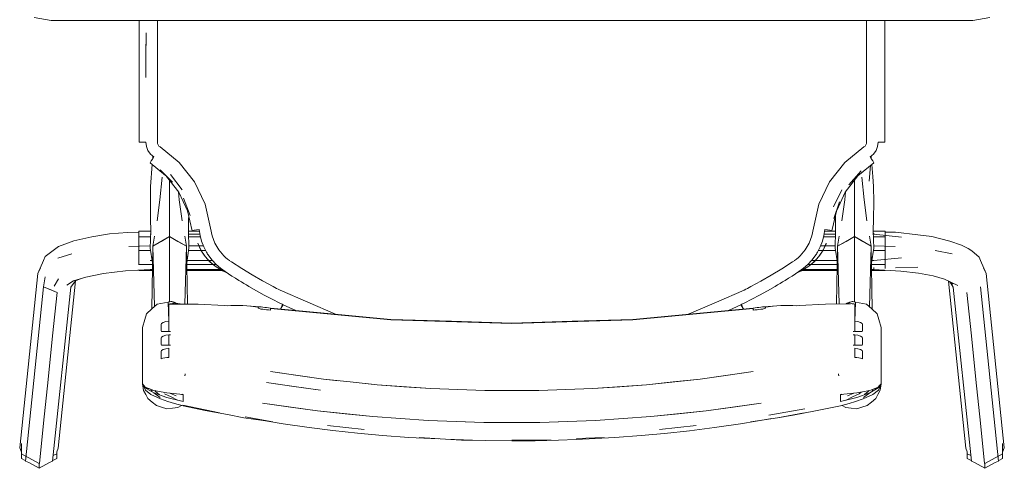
# Model space of a CAD drawing. Header units: millimetres. Extents: x -261 to 187, y -214 to 106.
# Tile 101 of 256: x -219.017 to -218.489, y -154.474 to -154.233. Entities that reach past the tile are written whole.
import ezdxf

# ---------------------------------------------------------------- set-up
doc = ezdxf.new("R2010")
doc.units = ezdxf.units.MM
doc.header["$LTSCALE"] = 0.005
doc.header["$MEASUREMENT"] = 0
doc.layers.add('IFC-Elemento de mobília-Contorno', color=9, linetype='Continuous', lineweight=5)

msp = doc.modelspace()

# ---------------------------------------------------------------- linework, layer by layer
at = {"layer": 'IFC-Elemento de mobília-Contorno', "lineweight": 5}
for p, q in [((-219.00942, -154.23207), (-219.00024, -154.2337)), ((-219.00024, -154.2337), (-218.50628, -154.2337)), ((-218.95306, -154.24124), (-218.95306, -154.2337)), ((-218.95306, -154.24407), (-218.95306, -154.2337)), ((-218.94325, -154.24486), (-218.94325, -154.2337)), ((-218.56328, -154.23949), (-218.56328, -154.2337)), ((-218.55346, -154.24407), (-218.55346, -154.2337)), ((-218.50628, -154.2337), (-218.49711, -154.23207)), ((-218.94944, -154.25432), (-218.94939, -154.24039)), ((-218.94943, -154.25234), (-218.94939, -154.24039)), ((-218.56328, -154.25297), (-218.56328, -154.23949)), ((-218.95306, -154.25404), (-218.95306, -154.24407)), ((-218.94325, -154.25154), (-218.94325, -154.24486)), ((-218.55346, -154.25404), (-218.55346, -154.24407)), ((-218.94325, -154.25497), (-218.94325, -154.25154)), ((-218.95306, -154.25404), (-218.95306, -154.26401)), ((-218.94947, -154.26429), (-218.94943, -154.25234)), ((-218.94947, -154.26429), (-218.94944, -154.25432)), ((-218.94325, -154.2567), (-218.94325, -154.25497)), ((-218.94325, -154.25922), (-218.94325, -154.2567)), ((-218.56328, -154.26646), (-218.56328, -154.25297)), ((-218.55346, -154.26401), (-218.55346, -154.25404)), ((-218.94325, -154.26428), (-218.94325, -154.25922)), ((-218.95306, -154.27273), (-218.95306, -154.26401)), ((-218.94325, -154.2734), (-218.94325, -154.26428)), ((-218.56328, -154.28119), (-218.56328, -154.26646)), ((-218.55346, -154.27273), (-218.55346, -154.26401)), ((-218.95306, -154.28146), (-218.95306, -154.27273)), ((-218.55346, -154.28146), (-218.55346, -154.27273)), ((-218.94325, -154.28191), (-218.94325, -154.2734)), ((-218.95306, -154.29019), (-218.95306, -154.28146)), ((-218.94325, -154.29044), (-218.94325, -154.28191)), ((-218.56328, -154.29897), (-218.56328, -154.28119)), ((-218.55346, -154.29019), (-218.55346, -154.28146)), ((-218.95306, -154.29893), (-218.95306, -154.29019)), ((-218.94325, -154.29897), (-218.94325, -154.29044)), ((-218.55346, -154.29019), (-218.55346, -154.29893)), ((-218.95306, -154.29893), (-218.95285, -154.29895)), ((-218.95285, -154.29895), (-218.95209, -154.29896)), ((-218.95209, -154.29896), (-218.9509, -154.29898)), ((-218.9509, -154.29898), (-218.94947, -154.29898)), ((-218.94947, -154.29898), (-218.94919, -154.30126)), ((-218.94325, -154.29897), (-218.94316, -154.29971)), ((-218.56337, -154.29971), (-218.56328, -154.29897)), ((-218.55734, -154.30126), (-218.55705, -154.29898)), ((-218.55705, -154.29898), (-218.55562, -154.29898)), ((-218.55562, -154.29898), (-218.55444, -154.29896)), ((-218.55444, -154.29896), (-218.55368, -154.29895)), ((-218.55368, -154.29895), (-218.55346, -154.29893)), ((-218.94919, -154.30126), (-218.94835, -154.30341)), ((-218.94835, -154.30341), (-218.94701, -154.30529)), ((-218.94316, -154.29971), (-218.94288, -154.30041)), ((-218.94288, -154.30041), (-218.94245, -154.30101)), ((-218.94245, -154.30101), (-218.94188, -154.3015)), ((-218.94188, -154.3015), (-218.93161, -154.30987)), ((-218.5749, -154.30985), (-218.56465, -154.3015)), ((-218.56465, -154.3015), (-218.56408, -154.30101)), ((-218.56408, -154.30101), (-218.56364, -154.30041)), ((-218.56364, -154.30041), (-218.56337, -154.29971)), ((-218.55952, -154.30529), (-218.55817, -154.30341)), ((-218.55817, -154.30341), (-218.55734, -154.30126)), ((-218.94716, -154.30992), (-218.94705, -154.30968)), ((-218.94716, -154.30992), (-218.93893, -154.31672)), ((-218.94705, -154.30968), (-218.94664, -154.309)), ((-218.94701, -154.30529), (-218.94523, -154.30677)), ((-218.94664, -154.309), (-218.94601, -154.30798)), ((-218.94601, -154.30798), (-218.94523, -154.30677)), ((-218.94576, -154.30759), (-218.94571, -154.30694)), ((-218.94571, -154.30751), (-218.94571, -154.30637)), ((-218.93161, -154.30987), (-218.92343, -154.32028)), ((-218.58308, -154.32025), (-218.5749, -154.30985)), ((-218.56787, -154.31695), (-218.55936, -154.30992)), ((-218.56129, -154.30677), (-218.55952, -154.30529)), ((-218.56129, -154.30677), (-218.56052, -154.30798)), ((-218.56081, -154.30694), (-218.56081, -154.30637)), ((-218.56081, -154.30752), (-218.56081, -154.30637)), ((-218.56081, -154.30694), (-218.56076, -154.30759)), ((-218.56081, -154.3073), (-218.56079, -154.30755)), ((-218.56081, -154.3073), (-218.56079, -154.30755)), ((-218.56052, -154.30798), (-218.55988, -154.309)), ((-218.55988, -154.309), (-218.55947, -154.30968)), ((-218.55947, -154.30968), (-218.55936, -154.30992)), ((-218.94698, -154.32268), (-218.94602, -154.31086)), ((-218.94183, -154.31379), (-218.93525, -154.32046)), ((-218.57281, -154.32182), (-218.56612, -154.31438)), ((-218.56189, -154.31978), (-218.56114, -154.31139)), ((-218.56047, -154.31084), (-218.55985, -154.31728)), ((-218.94194, -154.32979), (-218.94071, -154.31765)), ((-218.93841, -154.31726), (-218.93185, -154.32575)), ((-218.93675, -154.32205), (-218.93675, -154.31941)), ((-218.93624, -154.3163), (-218.93003, -154.32441)), ((-218.92343, -154.32028), (-218.91774, -154.33222)), ((-218.58878, -154.33219), (-218.58308, -154.32025)), ((-218.57464, -154.32569), (-218.56787, -154.31695)), ((-218.56978, -154.32205), (-218.56978, -154.31941)), ((-218.56581, -154.31765), (-218.56459, -154.32979)), ((-218.55985, -154.31728), (-218.55955, -154.32268)), ((-218.94704, -154.33144), (-218.94698, -154.32268)), ((-218.93675, -154.33465), (-218.93675, -154.32205)), ((-218.93198, -154.32557), (-218.93156, -154.32979)), ((-218.93185, -154.32575), (-218.92714, -154.33576)), ((-218.58101, -154.33359), (-218.5765, -154.32441)), ((-218.57927, -154.33551), (-218.57464, -154.32569)), ((-218.57497, -154.32979), (-218.57454, -154.32556)), ((-218.56978, -154.33465), (-218.56978, -154.32205)), ((-218.55955, -154.32268), (-218.55943, -154.33089)), ((-218.94344, -154.34117), (-218.94194, -154.32979)), ((-218.93156, -154.32979), (-218.93005, -154.34117)), ((-218.92929, -154.32898), (-218.92567, -154.33828)), ((-218.58075, -154.33992), (-218.57774, -154.33098)), ((-218.57647, -154.34117), (-218.57497, -154.32979)), ((-218.56459, -154.32979), (-218.56308, -154.34117)), ((-218.5596, -154.34016), (-218.55943, -154.33089)), ((-218.94704, -154.33144), (-218.94692, -154.34016)), ((-218.93675, -154.34423), (-218.93675, -154.33465)), ((-218.92714, -154.33576), (-218.92471, -154.34653)), ((-218.91774, -154.33222), (-218.91481, -154.34508)), ((-218.59171, -154.34508), (-218.58878, -154.33219)), ((-218.58181, -154.34653), (-218.57942, -154.33595)), ((-218.56978, -154.34423), (-218.56978, -154.33465)), ((-218.94692, -154.34016), (-218.94688, -154.34638)), ((-218.92662, -154.34638), (-218.92657, -154.34016)), ((-218.92657, -154.34016), (-218.92654, -154.33843)), ((-218.57998, -154.33842), (-218.57995, -154.34016)), ((-218.57995, -154.34016), (-218.57991, -154.34638)), ((-218.55965, -154.34638), (-218.5596, -154.34016)), ((-218.95325, -154.34968), (-218.95325, -154.34666)), ((-218.95325, -154.34666), (-218.94688, -154.34666)), ((-218.94709, -154.35581), (-218.94688, -154.34638)), ((-218.93675, -154.34957), (-218.93675, -154.34423)), ((-218.92662, -154.34638), (-218.9264, -154.35581)), ((-218.92661, -154.34666), (-218.92085, -154.34666)), ((-218.92471, -154.34653), (-218.92444, -154.34638)), ((-218.92444, -154.34638), (-218.92364, -154.34618)), ((-218.92364, -154.34618), (-218.92242, -154.34598)), ((-218.92242, -154.34598), (-218.92099, -154.34579)), ((-218.92099, -154.34579), (-218.92046, -154.34896)), ((-218.91481, -154.34508), (-218.914, -154.34917)), ((-218.59253, -154.34916), (-218.59171, -154.34508)), ((-218.58607, -154.34896), (-218.58553, -154.34579)), ((-218.58568, -154.34666), (-218.57991, -154.34666)), ((-218.58553, -154.34579), (-218.5841, -154.34598)), ((-218.5841, -154.34598), (-218.58289, -154.34618)), ((-218.58289, -154.34618), (-218.58208, -154.34638)), ((-218.58208, -154.34638), (-218.58181, -154.34653)), ((-218.58012, -154.35581), (-218.57991, -154.34638)), ((-218.56978, -154.34957), (-218.56978, -154.34423)), ((-218.55965, -154.34638), (-218.55943, -154.35581)), ((-218.55964, -154.34666), (-218.55328, -154.34666)), ((-218.55328, -154.34968), (-218.55328, -154.34666)), ((-218.55328, -154.34715), (-218.55328, -154.34666)), ((-218.55328, -154.34715), (-218.54774, -154.34715)), ((-218.54774, -154.34715), (-218.53569, -154.34852)), ((-218.99622, -154.35478), (-218.98807, -154.35184)), ((-218.98807, -154.35184), (-218.97837, -154.34961)), ((-218.97837, -154.34961), (-218.96896, -154.34803)), ((-218.96896, -154.34803), (-218.95932, -154.34731)), ((-218.95932, -154.34731), (-218.95325, -154.34723)), ((-218.95325, -154.34968), (-218.94695, -154.34968)), ((-218.95325, -154.35708), (-218.95325, -154.34968)), ((-218.9471, -154.34823), (-218.94692, -154.34823)), ((-218.94571, -154.35463), (-218.94485, -154.34932)), ((-218.94571, -154.35463), (-218.93675, -154.34957)), ((-218.94571, -154.35463), (-218.94123, -154.3521)), ((-218.94123, -154.3521), (-218.93675, -154.34957)), ((-218.93675, -154.36635), (-218.93675, -154.34957)), ((-218.93675, -154.34957), (-218.92778, -154.35463)), ((-218.93675, -154.34957), (-218.93227, -154.3521)), ((-218.93227, -154.3521), (-218.92778, -154.35463)), ((-218.92864, -154.34932), (-218.92778, -154.35463)), ((-218.92658, -154.34823), (-218.92058, -154.34823)), ((-218.92654, -154.34968), (-218.92026, -154.34968)), ((-218.92046, -154.34896), (-218.9196, -154.35208)), ((-218.9196, -154.35208), (-218.91843, -154.3551)), ((-218.914, -154.34917), (-218.91251, -154.35306)), ((-218.59401, -154.35305), (-218.59253, -154.34916)), ((-218.58809, -154.3551), (-218.58692, -154.35208)), ((-218.58692, -154.35208), (-218.58607, -154.34896)), ((-218.58626, -154.34968), (-218.57998, -154.34968)), ((-218.58594, -154.34823), (-218.57995, -154.34823)), ((-218.57874, -154.35463), (-218.57789, -154.34932)), ((-218.57874, -154.35463), (-218.56978, -154.34957)), ((-218.57874, -154.35463), (-218.57426, -154.3521)), ((-218.57426, -154.3521), (-218.56978, -154.34957)), ((-218.56978, -154.36635), (-218.56978, -154.34957)), ((-218.56978, -154.34957), (-218.56081, -154.35463)), ((-218.56978, -154.34957), (-218.5653, -154.3521)), ((-218.5653, -154.3521), (-218.56081, -154.35463)), ((-218.56167, -154.34932), (-218.56081, -154.35463)), ((-218.5596, -154.34823), (-218.55943, -154.34823)), ((-218.55957, -154.34968), (-218.55328, -154.34968)), ((-218.55943, -154.34823), (-218.55943, -154.34769)), ((-218.55943, -154.34823), (-218.55943, -154.34769)), ((-218.55943, -154.34823), (-218.54454, -154.34994)), ((-218.55328, -154.35708), (-218.55328, -154.34968)), ((-218.53569, -154.34852), (-218.5282, -154.34944)), ((-218.5282, -154.34944), (-218.51857, -154.35192)), ((-218.51857, -154.35192), (-218.51245, -154.35421)), ((-219.0034, -154.36015), (-218.99622, -154.35478)), ((-218.95867, -154.35483), (-218.9471, -154.35454)), ((-218.95325, -154.35708), (-218.9469, -154.35708)), ((-218.95325, -154.36452), (-218.95325, -154.35708)), ((-218.9471, -154.35454), (-218.94706, -154.35454)), ((-218.94709, -154.35581), (-218.94588, -154.36364)), ((-218.94636, -154.38842), (-218.94571, -154.35463)), ((-218.94571, -154.35463), (-218.94489, -154.3871)), ((-218.92857, -154.38571), (-218.92778, -154.35463)), ((-218.92778, -154.35463), (-218.92719, -154.38574)), ((-218.92761, -154.36364), (-218.9264, -154.35581)), ((-218.9266, -154.35708), (-218.91981, -154.35708)), ((-218.92643, -154.35454), (-218.92106, -154.35454)), ((-218.92166, -154.35305), (-218.92098, -154.35474)), ((-218.92166, -154.35308), (-218.92166, -154.35306)), ((-218.92166, -154.35308), (-218.92016, -154.35642)), ((-218.92166, -154.35308), (-218.92098, -154.35474)), ((-218.92166, -154.35311), (-218.92153, -154.35339)), ((-218.921, -154.35454), (-218.91864, -154.35454)), ((-218.92098, -154.35474), (-218.92, -154.35677)), ((-218.92098, -154.35474), (-218.92018, -154.35638)), ((-218.92018, -154.35638), (-218.91927, -154.35796)), ((-218.92, -154.35677), (-218.91927, -154.35796)), ((-218.91978, -154.35708), (-218.91741, -154.35708)), ((-218.91965, -154.35731), (-218.9181, -154.35968)), ((-218.91843, -154.3551), (-218.91696, -154.35796)), ((-218.91251, -154.35306), (-218.9104, -154.35665)), ((-218.9104, -154.35665), (-218.90773, -154.35984)), ((-218.5988, -154.35984), (-218.59612, -154.35664)), ((-218.59612, -154.35664), (-218.59401, -154.35305)), ((-218.58956, -154.35796), (-218.58809, -154.3551)), ((-218.58911, -154.35708), (-218.58674, -154.35708)), ((-218.58841, -154.35966), (-218.58689, -154.35733)), ((-218.58788, -154.35454), (-218.58552, -154.35454)), ((-218.58725, -154.35796), (-218.58634, -154.35638)), ((-218.58725, -154.35796), (-218.58652, -154.35677)), ((-218.58671, -154.35708), (-218.57992, -154.35708)), ((-218.58652, -154.35677), (-218.58555, -154.35474)), ((-218.58636, -154.3564), (-218.58498, -154.35335)), ((-218.58636, -154.35642), (-218.58555, -154.35474)), ((-218.58555, -154.35474), (-218.58486, -154.35305)), ((-218.58555, -154.35474), (-218.58486, -154.35308)), ((-218.58547, -154.35454), (-218.58009, -154.35454)), ((-218.585, -154.3534), (-218.58486, -154.35311)), ((-218.58486, -154.35308), (-218.58486, -154.35306)), ((-218.58012, -154.35581), (-218.57891, -154.36364)), ((-218.57934, -154.3857), (-218.57874, -154.35463)), ((-218.57874, -154.35463), (-218.57795, -154.38566)), ((-218.56164, -154.38728), (-218.56081, -154.35463)), ((-218.56081, -154.35463), (-218.56016, -154.3886)), ((-218.56064, -154.36364), (-218.55943, -154.35581)), ((-218.55963, -154.35708), (-218.55328, -154.35708)), ((-218.55946, -154.35454), (-218.54785, -154.35483)), ((-218.55946, -154.35454), (-218.55943, -154.35454)), ((-218.55328, -154.36452), (-218.55328, -154.35708)), ((-218.5264, -154.35703), (-218.51732, -154.35887)), ((-218.51245, -154.35421), (-218.50871, -154.35593)), ((-218.50871, -154.35593), (-218.50687, -154.35725)), ((-218.50687, -154.35725), (-218.50289, -154.36054)), ((-219.00742, -154.36941), (-219.00439, -154.36235)), ((-219.00439, -154.36235), (-219.0034, -154.36015)), ((-218.99672, -154.36112), (-218.9892, -154.35887)), ((-218.9471, -154.36239), (-218.94607, -154.36239)), ((-218.92742, -154.36239), (-218.91582, -154.36239)), ((-218.91927, -154.35796), (-218.91826, -154.35948)), ((-218.91826, -154.35948), (-218.91775, -154.36021)), ((-218.91826, -154.35948), (-218.91652, -154.36164)), ((-218.91775, -154.36021), (-218.91652, -154.36164)), ((-218.917, -154.36105), (-218.91591, -154.36227)), ((-218.91696, -154.35796), (-218.91667, -154.35843)), ((-218.91667, -154.35843), (-218.91637, -154.3589)), ((-218.91652, -154.36164), (-218.915, -154.36327)), ((-218.91652, -154.36164), (-218.91452, -154.36366)), ((-218.91637, -154.3589), (-218.91607, -154.35937)), ((-218.91607, -154.35937), (-218.91575, -154.35983)), ((-218.91579, -154.35978), (-218.91389, -154.36227)), ((-218.91578, -154.36239), (-218.91378, -154.36239)), ((-218.91389, -154.36227), (-218.91181, -154.36452)), ((-218.90773, -154.35984), (-218.90678, -154.36075)), ((-218.90678, -154.36075), (-218.90578, -154.36161)), ((-218.90578, -154.36161), (-218.90473, -154.36241)), ((-218.90477, -154.36239), (-218.90364, -154.36317)), ((-218.60288, -154.36317), (-218.60175, -154.36239)), ((-218.60179, -154.36242), (-218.60075, -154.36161)), ((-218.60075, -154.36161), (-218.59975, -154.36075)), ((-218.59975, -154.36075), (-218.5988, -154.35984)), ((-218.59472, -154.36452), (-218.59263, -154.36227)), ((-218.59274, -154.36239), (-218.59074, -154.36239)), ((-218.59263, -154.36227), (-218.59074, -154.35978)), ((-218.592, -154.36366), (-218.59, -154.36164)), ((-218.59152, -154.36327), (-218.59, -154.36164)), ((-218.59077, -154.35983), (-218.59046, -154.35937)), ((-218.5907, -154.36239), (-218.5791, -154.36239)), ((-218.59062, -154.36227), (-218.58953, -154.36106)), ((-218.59046, -154.35937), (-218.59015, -154.3589)), ((-218.59015, -154.3589), (-218.58985, -154.35843)), ((-218.59, -154.36164), (-218.58827, -154.35948)), ((-218.59, -154.36164), (-218.58877, -154.36021)), ((-218.58985, -154.35843), (-218.58956, -154.35796)), ((-218.58877, -154.36021), (-218.58827, -154.35948)), ((-218.58827, -154.35948), (-218.58725, -154.35796)), ((-218.56045, -154.36239), (-218.55943, -154.36239)), ((-218.55943, -154.36239), (-218.54454, -154.36097)), ((-218.50289, -154.36054), (-218.50213, -154.36235)), ((-218.50213, -154.36235), (-218.4991, -154.36941)), ((-219.00742, -154.36941), (-219.006, -154.36649)), ((-218.97222, -154.3693), (-218.96039, -154.36799)), ((-218.96039, -154.36799), (-218.9471, -154.36717)), ((-218.95325, -154.36452), (-218.9459, -154.36452)), ((-218.95325, -154.36464), (-218.95325, -154.36452)), ((-218.95325, -154.36766), (-218.95325, -154.36755)), ((-218.95325, -154.36766), (-218.94596, -154.36766)), ((-218.9471, -154.36717), (-218.94595, -154.36717)), ((-218.93675, -154.38315), (-218.93675, -154.36635)), ((-218.92759, -154.36452), (-218.91347, -154.36452)), ((-218.92754, -154.36717), (-218.90962, -154.36717)), ((-218.92753, -154.36766), (-218.90878, -154.36766)), ((-218.915, -154.36327), (-218.91188, -154.36582)), ((-218.91456, -154.36362), (-218.91241, -154.36538)), ((-218.91346, -154.36452), (-218.91181, -154.36452)), ((-218.91241, -154.36538), (-218.91008, -154.3669)), ((-218.91188, -154.36582), (-218.91008, -154.3669)), ((-218.91181, -154.36452), (-218.90951, -154.36655)), ((-218.9104, -154.3667), (-218.90991, -154.36698)), ((-218.91008, -154.3669), (-218.90841, -154.36787)), ((-218.91008, -154.3669), (-218.90703, -154.36835)), ((-218.90952, -154.36717), (-218.90866, -154.36717)), ((-218.90951, -154.36655), (-218.90703, -154.36835)), ((-218.90849, -154.36766), (-218.90799, -154.36766)), ((-218.90841, -154.36787), (-218.90672, -154.36855)), ((-218.90364, -154.36317), (-218.89812, -154.36668)), ((-218.89812, -154.36668), (-218.89256, -154.37005)), ((-218.61431, -154.37025), (-218.60865, -154.36684)), ((-218.60865, -154.36684), (-218.60288, -154.36317)), ((-218.5998, -154.36855), (-218.59811, -154.36787)), ((-218.59959, -154.36842), (-218.59647, -154.36692)), ((-218.59949, -154.36835), (-218.59701, -154.36655)), ((-218.59854, -154.36766), (-218.59801, -154.36766)), ((-218.59811, -154.36787), (-218.59647, -154.36692)), ((-218.59786, -154.36717), (-218.59699, -154.36717)), ((-218.59775, -154.36766), (-218.57899, -154.36766)), ((-218.59701, -154.36655), (-218.59472, -154.36452)), ((-218.5969, -154.36717), (-218.57898, -154.36717)), ((-218.59665, -154.36701), (-218.59615, -154.36671)), ((-218.59647, -154.36692), (-218.59406, -154.36534)), ((-218.59647, -154.36692), (-218.59464, -154.36582)), ((-218.59472, -154.36452), (-218.59307, -154.36452)), ((-218.59464, -154.36582), (-218.59152, -154.36327)), ((-218.59411, -154.36538), (-218.59196, -154.36362)), ((-218.59306, -154.36452), (-218.57893, -154.36452)), ((-218.56978, -154.38315), (-218.56978, -154.36635)), ((-218.56062, -154.36452), (-218.55328, -154.36452)), ((-218.56057, -154.36717), (-218.55943, -154.36717)), ((-218.56056, -154.36766), (-218.55328, -154.36766)), ((-218.55943, -154.36717), (-218.55943, -154.36609)), ((-218.55943, -154.36717), (-218.54486, -154.36809)), ((-218.55328, -154.36659), (-218.55328, -154.36452)), ((-218.55328, -154.36766), (-218.55328, -154.36756)), ((-218.54774, -154.36623), (-218.53569, -154.36591)), ((-218.54486, -154.36809), (-218.53535, -154.36911)), ((-218.50053, -154.36649), (-218.4991, -154.36941)), ((-219.01709, -154.46284), (-219.00742, -154.36941)), ((-219.00439, -154.37651), (-219.0034, -154.37118)), ((-218.99862, -154.37604), (-218.99622, -154.37216)), ((-218.9964, -154.46297), (-218.98712, -154.3733)), ((-218.99189, -154.37553), (-218.98817, -154.37329)), ((-218.98976, -154.3766), (-218.98717, -154.37333)), ((-218.98817, -154.37329), (-218.98169, -154.37127)), ((-218.98717, -154.37333), (-218.98444, -154.37213)), ((-218.98169, -154.37127), (-218.97222, -154.3693)), ((-218.90703, -154.36835), (-218.90519, -154.36954)), ((-218.90519, -154.36954), (-218.90334, -154.37072)), ((-218.90334, -154.37072), (-218.90149, -154.37188)), ((-218.90149, -154.37188), (-218.8996, -154.37304)), ((-218.8996, -154.37304), (-218.89826, -154.37387)), ((-218.89256, -154.37005), (-218.88693, -154.37326)), ((-218.88693, -154.37326), (-218.88123, -154.37634)), ((-218.62529, -154.37634), (-218.61986, -154.37341)), ((-218.61986, -154.37341), (-218.61431, -154.37025)), ((-218.60826, -154.37387), (-218.6069, -154.37303)), ((-218.6069, -154.37303), (-218.60503, -154.37188)), ((-218.60503, -154.37188), (-218.60318, -154.37072)), ((-218.60318, -154.37072), (-218.60133, -154.36954)), ((-218.60133, -154.36954), (-218.59949, -154.36835)), ((-218.53535, -154.36911), (-218.52762, -154.37059)), ((-218.52762, -154.37059), (-218.52153, -154.37245)), ((-218.52153, -154.37245), (-218.51434, -154.37582)), ((-218.51939, -154.37345), (-218.51012, -154.46297)), ((-218.4991, -154.36941), (-218.48943, -154.46284)), ((-219.01406, -154.46994), (-219.00439, -154.37651)), ((-219.00439, -154.37651), (-219.00073, -154.37799)), ((-219.00439, -154.37651), (-218.99707, -154.37948)), ((-219.00073, -154.37799), (-218.99707, -154.37948)), ((-218.99943, -154.47003), (-218.98976, -154.3766)), ((-218.89826, -154.37387), (-218.89693, -154.37468)), ((-218.89693, -154.37468), (-218.89558, -154.37549)), ((-218.89558, -154.37549), (-218.89423, -154.3763)), ((-218.89423, -154.3763), (-218.89013, -154.37864)), ((-218.89013, -154.37864), (-218.88599, -154.38091)), ((-218.88123, -154.37634), (-218.88033, -154.37682)), ((-218.88033, -154.37682), (-218.87942, -154.37729)), ((-218.87942, -154.37729), (-218.87851, -154.37776)), ((-218.87851, -154.37776), (-218.87759, -154.37822)), ((-218.87759, -154.37822), (-218.84794, -154.39112)), ((-218.64365, -154.38464), (-218.62893, -154.37822)), ((-218.62893, -154.37822), (-218.62803, -154.37776)), ((-218.62803, -154.37776), (-218.62712, -154.3773)), ((-218.62712, -154.3773), (-218.6262, -154.37682)), ((-218.6262, -154.37682), (-218.62529, -154.37634)), ((-218.62054, -154.38091), (-218.6164, -154.37864)), ((-218.6164, -154.37864), (-218.61229, -154.3763)), ((-218.61229, -154.3763), (-218.61094, -154.37549)), ((-218.61094, -154.37549), (-218.6096, -154.37468)), ((-218.6096, -154.37468), (-218.60826, -154.37387)), ((-218.51896, -154.37365), (-218.5171, -154.37505)), ((-218.51853, -154.37398), (-218.51676, -154.3766)), ((-218.51676, -154.3766), (-218.50709, -154.47003)), ((-218.50213, -154.37651), (-218.49246, -154.46994)), ((-218.99949, -154.40284), (-218.99707, -154.37948)), ((-218.93675, -154.38453), (-218.93675, -154.38315)), ((-218.88599, -154.38091), (-218.88181, -154.38311)), ((-218.88181, -154.38311), (-218.87761, -154.38523)), ((-218.62892, -154.38523), (-218.62471, -154.38311)), ((-218.62471, -154.38311), (-218.62054, -154.38091)), ((-218.56978, -154.38457), (-218.56978, -154.38315)), ((-218.50945, -154.37948), (-218.50703, -154.40284)), ((-218.9492, -154.39096), (-218.9463, -154.38836)), ((-218.9463, -154.38836), (-218.9434, -154.38577)), ((-218.9434, -154.38577), (-218.94147, -154.38541)), ((-218.94147, -154.38541), (-218.93954, -154.38505)), ((-218.93954, -154.38505), (-218.93761, -154.38469)), ((-218.93761, -154.38469), (-218.93713, -154.3846)), ((-218.93761, -154.38469), (-218.93711, -154.39489)), ((-218.93713, -154.3846), (-218.93664, -154.38451)), ((-218.93711, -154.38573), (-218.93604, -154.38558)), ((-218.93711, -154.38573), (-218.93657, -154.38565)), ((-218.93711, -154.39489), (-218.93711, -154.38573)), ((-218.93711, -154.38573), (-218.9215, -154.38586)), ((-218.93711, -154.38573), (-218.92711, -154.38582)), ((-218.93664, -154.38451), (-218.93616, -154.38442)), ((-218.93657, -154.38565), (-218.93631, -154.38562)), ((-218.93631, -154.38562), (-218.93604, -154.38558)), ((-218.93616, -154.38442), (-218.93592, -154.38438)), ((-218.93604, -154.38558), (-218.93498, -154.3855)), ((-218.93604, -154.38558), (-218.93577, -154.38556)), ((-218.93592, -154.38438), (-218.93568, -154.38433)), ((-218.93577, -154.38556), (-218.93551, -154.38554)), ((-218.93568, -154.38433), (-218.93549, -154.3844)), ((-218.93551, -154.38554), (-218.93524, -154.38552)), ((-218.93549, -154.3844), (-218.93529, -154.38447)), ((-218.93529, -154.38447), (-218.9351, -154.38455)), ((-218.93524, -154.38552), (-218.93498, -154.3855)), ((-218.9351, -154.38455), (-218.93491, -154.38462)), ((-218.93498, -154.3855), (-218.92711, -154.38582)), ((-218.93498, -154.3855), (-218.93469, -154.38551)), ((-218.93491, -154.38462), (-218.93471, -154.38469)), ((-218.93471, -154.38469), (-218.93452, -154.38476)), ((-218.93469, -154.38551), (-218.93455, -154.38552)), ((-218.93452, -154.38476), (-218.93433, -154.38483)), ((-218.93433, -154.38483), (-218.93413, -154.38491)), ((-218.93413, -154.38491), (-218.93394, -154.38498)), ((-218.93394, -154.38498), (-218.93374, -154.38505)), ((-218.93374, -154.38505), (-218.93355, -154.38512)), ((-218.93355, -154.38512), (-218.93327, -154.38557)), ((-218.93355, -154.38512), (-218.93336, -154.3852)), ((-218.93355, -154.38512), (-218.93354, -154.38556)), ((-218.93336, -154.3852), (-218.93316, -154.38527)), ((-218.93316, -154.38527), (-218.93297, -154.38534)), ((-218.93297, -154.38534), (-218.93271, -154.38559)), ((-218.93297, -154.38558), (-218.93297, -154.38534)), ((-218.93297, -154.38534), (-218.93278, -154.38542)), ((-218.93278, -154.38542), (-218.9327, -154.3856)), ((-218.93278, -154.38542), (-218.93259, -154.38548)), ((-218.93278, -154.38542), (-218.9326, -154.3856)), ((-218.93259, -154.38548), (-218.93248, -154.3856)), ((-218.93259, -154.38548), (-218.93232, -154.38559)), ((-218.93259, -154.38548), (-218.93256, -154.3856)), ((-218.93232, -154.38559), (-218.93225, -154.38561)), ((-218.93146, -154.38565), (-218.9215, -154.38586)), ((-218.92718, -154.38581), (-218.92706, -154.38582)), ((-218.92711, -154.38582), (-218.9215, -154.38586)), ((-218.9215, -154.38586), (-218.90742, -154.38644)), ((-218.90742, -154.38644), (-218.90592, -154.3866)), ((-218.90592, -154.3866), (-218.90389, -154.38653)), ((-218.90389, -154.38653), (-218.90182, -154.38649)), ((-218.90182, -154.38649), (-218.89972, -154.38648)), ((-218.89972, -154.38648), (-218.89757, -154.38651)), ((-218.89765, -154.38651), (-218.89764, -154.38646)), ((-218.89764, -154.38646), (-218.88843, -154.38722)), ((-218.89764, -154.38646), (-218.89757, -154.38651)), ((-218.89344, -154.3869), (-218.8893, -154.38732)), ((-218.89344, -154.3869), (-218.88935, -154.38742)), ((-218.88935, -154.3875), (-218.88935, -154.38742)), ((-218.88935, -154.38757), (-218.88935, -154.3875)), ((-218.88935, -154.38765), (-218.88935, -154.38757)), ((-218.88935, -154.38773), (-218.88935, -154.38765)), ((-218.88935, -154.38773), (-218.88916, -154.38795)), ((-218.8893, -154.38732), (-218.88899, -154.38722)), ((-218.88916, -154.38795), (-218.88862, -154.38818)), ((-218.88899, -154.38722), (-218.88843, -154.38722)), ((-218.88862, -154.38818), (-218.88781, -154.38838)), ((-218.88843, -154.38722), (-218.88769, -154.38729)), ((-218.88781, -154.38838), (-218.88685, -154.38853)), ((-218.88769, -154.38729), (-218.88685, -154.38738)), ((-218.88685, -154.38738), (-218.88581, -154.3875)), ((-218.88685, -154.38853), (-218.88581, -154.38865)), ((-218.88581, -154.3875), (-218.88478, -154.38762)), ((-218.88581, -154.38865), (-218.88477, -154.38877)), ((-218.88478, -154.38762), (-218.88374, -154.38774)), ((-218.88477, -154.38877), (-218.88372, -154.3889)), ((-218.88374, -154.38774), (-218.88271, -154.38787)), ((-218.88372, -154.3889), (-218.88268, -154.38903)), ((-218.88271, -154.38787), (-218.85761, -154.39022)), ((-218.88268, -154.38809), (-218.81815, -154.39413)), ((-218.88268, -154.38833), (-218.88268, -154.38809)), ((-218.88268, -154.38856), (-218.88268, -154.38833)), ((-218.88268, -154.38879), (-218.88268, -154.38856)), ((-218.88268, -154.38903), (-218.88268, -154.38879)), ((-218.87761, -154.38523), (-218.87719, -154.38544)), ((-218.87734, -154.38837), (-218.8772, -154.38808)), ((-218.8772, -154.38808), (-218.87659, -154.38685)), ((-218.87719, -154.38544), (-218.87678, -154.38564)), ((-218.87714, -154.38839), (-218.8766, -154.38735)), ((-218.87678, -154.38564), (-218.87636, -154.38584)), ((-218.8766, -154.38735), (-218.87595, -154.38605)), ((-218.87659, -154.38685), (-218.87614, -154.38595)), ((-218.87659, -154.38685), (-218.8764, -154.38694)), ((-218.87659, -154.38685), (-218.8764, -154.38694)), ((-218.87636, -154.38584), (-218.87595, -154.38605)), ((-218.87595, -154.38605), (-218.86916, -154.38914)), ((-218.87595, -154.38605), (-218.86916, -154.38914)), ((-218.68857, -154.39413), (-218.62404, -154.38809)), ((-218.65836, -154.39105), (-218.64365, -154.38464)), ((-218.65629, -154.39089), (-218.62402, -154.38787)), ((-218.63732, -154.38912), (-218.63057, -154.38605)), ((-218.63731, -154.38912), (-218.63057, -154.38605)), ((-218.63057, -154.38605), (-218.63016, -154.38584)), ((-218.63057, -154.38605), (-218.62992, -154.38735)), ((-218.63038, -154.38595), (-218.62993, -154.38685)), ((-218.63016, -154.38584), (-218.62974, -154.38564)), ((-218.63013, -154.38694), (-218.62993, -154.38685)), ((-218.63013, -154.38694), (-218.62993, -154.38685)), ((-218.62993, -154.38685), (-218.62933, -154.38808)), ((-218.62992, -154.38735), (-218.62939, -154.38837)), ((-218.62974, -154.38564), (-218.62933, -154.38544)), ((-218.62933, -154.38544), (-218.62892, -154.38523)), ((-218.62933, -154.38808), (-218.6292, -154.38835)), ((-218.62404, -154.38833), (-218.62404, -154.38809)), ((-218.62404, -154.38856), (-218.62404, -154.38833)), ((-218.62404, -154.38879), (-218.62404, -154.38856)), ((-218.62404, -154.38903), (-218.62404, -154.38879)), ((-218.62404, -154.38903), (-218.623, -154.3889)), ((-218.62402, -154.38787), (-218.62298, -154.38774)), ((-218.62402, -154.38787), (-218.62379, -154.389)), ((-218.62402, -154.38787), (-218.62379, -154.389)), ((-218.623, -154.3889), (-218.62196, -154.38877)), ((-218.62298, -154.38774), (-218.62194, -154.38762)), ((-218.62196, -154.38877), (-218.62092, -154.38865)), ((-218.62194, -154.38762), (-218.62091, -154.3875)), ((-218.62092, -154.38865), (-218.61987, -154.38853)), ((-218.62091, -154.3875), (-218.61987, -154.38738)), ((-218.61987, -154.38738), (-218.61903, -154.38729)), ((-218.61987, -154.38853), (-218.61892, -154.38838)), ((-218.61903, -154.38729), (-218.61829, -154.38722)), ((-218.61892, -154.38838), (-218.61811, -154.38818)), ((-218.61829, -154.38722), (-218.60908, -154.38646)), ((-218.61829, -154.38722), (-218.61774, -154.38722)), ((-218.61811, -154.38818), (-218.61756, -154.38795)), ((-218.61774, -154.38722), (-218.61742, -154.38732)), ((-218.61756, -154.38795), (-218.61737, -154.38773)), ((-218.61742, -154.38732), (-218.61329, -154.3869)), ((-218.61737, -154.38742), (-218.61329, -154.3869)), ((-218.61737, -154.3875), (-218.61737, -154.38742)), ((-218.61737, -154.38757), (-218.61737, -154.3875)), ((-218.61737, -154.38765), (-218.61737, -154.38757)), ((-218.61737, -154.38773), (-218.61737, -154.38765)), ((-218.60915, -154.38651), (-218.60908, -154.38646)), ((-218.60915, -154.38651), (-218.60701, -154.38648)), ((-218.60908, -154.38646), (-218.60908, -154.38651)), ((-218.60701, -154.38648), (-218.6049, -154.38649)), ((-218.6049, -154.38649), (-218.60283, -154.38653)), ((-218.60283, -154.38653), (-218.6008, -154.3866)), ((-218.6008, -154.3866), (-218.5993, -154.38644)), ((-218.5993, -154.38644), (-218.58522, -154.38586)), ((-218.58522, -154.38586), (-218.57332, -154.38554)), ((-218.57423, -154.38556), (-218.57414, -154.38548)), ((-218.57414, -154.38548), (-218.57395, -154.38542)), ((-218.57395, -154.38542), (-218.57375, -154.38534)), ((-218.57375, -154.38534), (-218.57356, -154.38527)), ((-218.57356, -154.38527), (-218.57337, -154.3852)), ((-218.57337, -154.3852), (-218.57317, -154.38512)), ((-218.57332, -154.38554), (-218.57147, -154.38551)), ((-218.57317, -154.38512), (-218.57298, -154.38505)), ((-218.57309, -154.38553), (-218.57286, -154.38553)), ((-218.57298, -154.38505), (-218.57279, -154.38498)), ((-218.57286, -154.38553), (-218.57263, -154.38553)), ((-218.57279, -154.38498), (-218.57259, -154.38491)), ((-218.57263, -154.38553), (-218.5724, -154.38552)), ((-218.57259, -154.38491), (-218.5724, -154.38483)), ((-218.5724, -154.38483), (-218.5722, -154.38476)), ((-218.5724, -154.38552), (-218.57217, -154.38552)), ((-218.5722, -154.38476), (-218.57201, -154.38469)), ((-218.57217, -154.38552), (-218.57194, -154.38552)), ((-218.57201, -154.38469), (-218.57182, -154.38462)), ((-218.57194, -154.38552), (-218.57147, -154.38551)), ((-218.57182, -154.38462), (-218.57143, -154.38447)), ((-218.57147, -154.38551), (-218.56962, -154.38573)), ((-218.57147, -154.38551), (-218.57101, -154.38557)), ((-218.57143, -154.38447), (-218.57104, -154.38433)), ((-218.57104, -154.38433), (-218.57056, -154.38442)), ((-218.57101, -154.38557), (-218.57055, -154.38562)), ((-218.57056, -154.38442), (-218.57008, -154.38451)), ((-218.57055, -154.38562), (-218.57008, -154.38568)), ((-218.57008, -154.38451), (-218.5696, -154.3846)), ((-218.57008, -154.38568), (-218.56962, -154.38573)), ((-218.56962, -154.39489), (-218.56911, -154.38469)), ((-218.56962, -154.39489), (-218.56962, -154.38573)), ((-218.5696, -154.3846), (-218.56911, -154.38469)), ((-218.56911, -154.38469), (-218.56718, -154.38505)), ((-218.56718, -154.38505), (-218.56525, -154.38541)), ((-218.56525, -154.38541), (-218.56332, -154.38577)), ((-218.56332, -154.38577), (-218.56042, -154.38836)), ((-218.56042, -154.38836), (-218.55752, -154.39096)), ((-218.95135, -154.39837), (-218.9501, -154.39408)), ((-218.9501, -154.39408), (-218.9492, -154.39096)), ((-218.85761, -154.39022), (-218.81817, -154.39391)), ((-218.81817, -154.39391), (-218.78576, -154.39491)), ((-218.81815, -154.39413), (-218.75336, -154.39614)), ((-218.75336, -154.39614), (-218.68857, -154.39413)), ((-218.72096, -154.39491), (-218.68856, -154.39391)), ((-218.68856, -154.39391), (-218.65629, -154.39089)), ((-218.65852, -154.3911), (-218.65836, -154.39105)), ((-218.55752, -154.39096), (-218.55662, -154.39408)), ((-218.55662, -154.39408), (-218.55538, -154.39836)), ((-218.95135, -154.40589), (-218.95135, -154.39837)), ((-218.94135, -154.39659), (-218.94104, -154.39614)), ((-218.94135, -154.39748), (-218.94135, -154.39659)), ((-218.94135, -154.39836), (-218.94135, -154.39748)), ((-218.94135, -154.39924), (-218.94135, -154.39836)), ((-218.94135, -154.40013), (-218.94135, -154.39924)), ((-218.94104, -154.39614), (-218.94014, -154.39559)), ((-218.94014, -154.39559), (-218.9388, -154.39513)), ((-218.9388, -154.39513), (-218.93711, -154.39489)), ((-218.93711, -154.39629), (-218.93711, -154.39489)), ((-218.93711, -154.39769), (-218.93711, -154.39629)), ((-218.93711, -154.39908), (-218.93711, -154.39769)), ((-218.93711, -154.40048), (-218.93711, -154.39908)), ((-218.78576, -154.39491), (-218.75336, -154.39592)), ((-218.75336, -154.39592), (-218.72096, -154.39491)), ((-218.56962, -154.39629), (-218.56962, -154.39489)), ((-218.56962, -154.39489), (-218.56793, -154.39513)), ((-218.56962, -154.39769), (-218.56962, -154.39629)), ((-218.56962, -154.39908), (-218.56962, -154.39769)), ((-218.56962, -154.40048), (-218.56962, -154.39908)), ((-218.56793, -154.39513), (-218.56658, -154.39559)), ((-218.56658, -154.39559), (-218.56569, -154.39614)), ((-218.56569, -154.39614), (-218.56538, -154.39659)), ((-218.56538, -154.39748), (-218.56538, -154.39659)), ((-218.56538, -154.39836), (-218.56538, -154.39748)), ((-218.56538, -154.39924), (-218.56538, -154.39836)), ((-218.56538, -154.40013), (-218.56538, -154.39924)), ((-218.55538, -154.40587), (-218.55538, -154.39836)), ((-219.00191, -154.4262), (-218.99949, -154.40284)), ((-218.94135, -154.40013), (-218.94104, -154.40039)), ((-218.94135, -154.40387), (-218.94104, -154.40341)), ((-218.94135, -154.40475), (-218.94135, -154.40387)), ((-218.94135, -154.40563), (-218.94135, -154.40475)), ((-218.94104, -154.40039), (-218.94014, -154.40048)), ((-218.94104, -154.40341), (-218.94014, -154.40287)), ((-218.94014, -154.40048), (-218.9388, -154.40047)), ((-218.94014, -154.40287), (-218.9388, -154.40241)), ((-218.9388, -154.40047), (-218.93711, -154.40048)), ((-218.9388, -154.40241), (-218.93711, -154.40217)), ((-218.93711, -154.40217), (-218.93635, -154.40215)), ((-218.93711, -154.40217), (-218.93692, -154.40216)), ((-218.93711, -154.40356), (-218.93711, -154.40217)), ((-218.93711, -154.40496), (-218.93711, -154.40356)), ((-218.93711, -154.40636), (-218.93711, -154.40496)), ((-218.93692, -154.40048), (-218.93635, -154.40048)), ((-218.93692, -154.40216), (-218.93635, -154.40215)), ((-218.93675, -154.40048), (-218.93635, -154.40048)), ((-218.93675, -154.40215), (-218.93635, -154.40215)), ((-218.93675, -154.40215), (-218.93654, -154.40215)), ((-218.93654, -154.40049), (-218.93635, -154.40048)), ((-218.93654, -154.40215), (-218.93635, -154.40215)), ((-218.57038, -154.40048), (-218.57019, -154.40049)), ((-218.57038, -154.40048), (-218.56981, -154.40048)), ((-218.57038, -154.40048), (-218.57, -154.40048)), ((-218.57038, -154.40215), (-218.56962, -154.40217)), ((-218.57038, -154.40215), (-218.56978, -154.40216)), ((-218.57038, -154.40215), (-218.57, -154.40215)), ((-218.57038, -154.40215), (-218.57019, -154.40215)), ((-218.57019, -154.40215), (-218.57, -154.40215)), ((-218.56981, -154.40216), (-218.56962, -154.40217)), ((-218.56962, -154.40048), (-218.56793, -154.40047)), ((-218.56962, -154.40356), (-218.56962, -154.40217)), ((-218.56962, -154.40217), (-218.56793, -154.40241)), ((-218.56962, -154.40496), (-218.56962, -154.40356)), ((-218.56962, -154.40636), (-218.56962, -154.40496)), ((-218.56793, -154.40047), (-218.56658, -154.40048)), ((-218.56793, -154.40241), (-218.56658, -154.40287)), ((-218.56658, -154.40048), (-218.56569, -154.40039)), ((-218.56658, -154.40287), (-218.56569, -154.40341)), ((-218.56569, -154.40039), (-218.56538, -154.40013)), ((-218.56569, -154.40341), (-218.56538, -154.40387)), ((-218.56538, -154.40475), (-218.56538, -154.40387)), ((-218.56538, -154.40563), (-218.56538, -154.40475)), ((-218.50703, -154.40284), (-218.50461, -154.4262)), ((-218.95135, -154.4134), (-218.95135, -154.40589)), ((-218.94135, -154.40652), (-218.94135, -154.40563)), ((-218.94135, -154.4074), (-218.94135, -154.40652)), ((-218.94135, -154.4074), (-218.94104, -154.40767)), ((-218.94104, -154.40767), (-218.94014, -154.40776)), ((-218.94104, -154.41069), (-218.94014, -154.41015)), ((-218.94014, -154.40776), (-218.9388, -154.40775)), ((-218.94014, -154.41015), (-218.9388, -154.40968)), ((-218.9388, -154.40775), (-218.93711, -154.40776)), ((-218.9388, -154.40968), (-218.93711, -154.40944)), ((-218.93711, -154.40776), (-218.93711, -154.40636)), ((-218.93711, -154.41066), (-218.93711, -154.40944)), ((-218.93692, -154.40776), (-218.93635, -154.40776)), ((-218.93675, -154.40776), (-218.93635, -154.40776)), ((-218.93675, -154.40776), (-218.93635, -154.40776)), ((-218.93654, -154.40776), (-218.93635, -154.40776)), ((-218.57038, -154.40776), (-218.56978, -154.40776)), ((-218.57038, -154.40776), (-218.56962, -154.40776)), ((-218.57038, -154.40776), (-218.57, -154.40776)), ((-218.57038, -154.40776), (-218.57019, -154.40776)), ((-218.56962, -154.40776), (-218.56962, -154.40636)), ((-218.56962, -154.40776), (-218.56793, -154.40775)), ((-218.56962, -154.41066), (-218.56962, -154.40944)), ((-218.56962, -154.40944), (-218.56793, -154.40968)), ((-218.56793, -154.40775), (-218.56658, -154.40776)), ((-218.56793, -154.40968), (-218.56658, -154.41015)), ((-218.56658, -154.40776), (-218.56569, -154.40767)), ((-218.56658, -154.41015), (-218.56569, -154.41069)), ((-218.56569, -154.40767), (-218.56538, -154.4074)), ((-218.56538, -154.40652), (-218.56538, -154.40563)), ((-218.56538, -154.4074), (-218.56538, -154.40652)), ((-218.55538, -154.41339), (-218.55538, -154.40587)), ((-218.95135, -154.42092), (-218.95135, -154.4134)), ((-218.94135, -154.41115), (-218.94104, -154.41069)), ((-218.94135, -154.41211), (-218.94135, -154.41115)), ((-218.94135, -154.41307), (-218.94135, -154.41211)), ((-218.94135, -154.41404), (-218.94135, -154.41307)), ((-218.94135, -154.415), (-218.94135, -154.41404)), ((-218.94135, -154.415), (-218.94031, -154.41472)), ((-218.94031, -154.41472), (-218.93925, -154.41451)), ((-218.93925, -154.41451), (-218.93818, -154.41438)), ((-218.93818, -154.41438), (-218.93711, -154.41433)), ((-218.93711, -154.4119), (-218.93711, -154.41066)), ((-218.93711, -154.41311), (-218.93711, -154.41188)), ((-218.93711, -154.41433), (-218.93711, -154.41311)), ((-218.56962, -154.4119), (-218.56962, -154.41066)), ((-218.56962, -154.41311), (-218.56962, -154.41188)), ((-218.56962, -154.41433), (-218.56962, -154.41311)), ((-218.56962, -154.41433), (-218.56854, -154.41438)), ((-218.56854, -154.41438), (-218.56747, -154.41451)), ((-218.56747, -154.41451), (-218.56641, -154.41472)), ((-218.56641, -154.41472), (-218.56538, -154.415)), ((-218.56569, -154.41069), (-218.56538, -154.41115)), ((-218.56538, -154.41211), (-218.56538, -154.41115)), ((-218.56538, -154.41307), (-218.56538, -154.41211)), ((-218.56538, -154.41404), (-218.56538, -154.41307)), ((-218.56538, -154.415), (-218.56538, -154.41404)), ((-218.55538, -154.4209), (-218.55538, -154.41339)), ((-218.95135, -154.42843), (-218.95135, -154.42092)), ((-218.55538, -154.42841), (-218.55538, -154.4209)), ((-219.00433, -154.44956), (-219.00191, -154.4262)), ((-218.92858, -154.42416), (-218.92837, -154.42307)), ((-218.92858, -154.42416), (-218.92848, -154.42365)), ((-218.92848, -154.42365), (-218.92837, -154.42307)), ((-218.88268, -154.42189), (-218.85424, -154.42595)), ((-218.88268, -154.42189), (-218.86807, -154.42398)), ((-218.86807, -154.42398), (-218.85424, -154.42595)), ((-218.85424, -154.42595), (-218.84626, -154.4268)), ((-218.85424, -154.42595), (-218.83991, -154.42748)), ((-218.68115, -154.42902), (-218.65248, -154.42595)), ((-218.66681, -154.42748), (-218.65248, -154.42595)), ((-218.65248, -154.42595), (-218.62404, -154.42189)), ((-218.65248, -154.42595), (-218.63866, -154.42398)), ((-218.63866, -154.42398), (-218.62404, -154.42189)), ((-218.57835, -154.42307), (-218.57824, -154.42365)), ((-218.57835, -154.42307), (-218.57814, -154.42416)), ((-218.57824, -154.42365), (-218.57814, -154.42416)), ((-218.50461, -154.4262), (-218.50219, -154.44956)), ((-218.95135, -154.42843), (-218.95074, -154.43207)), ((-218.95135, -154.42843), (-218.95049, -154.42946)), ((-218.95135, -154.42843), (-218.94973, -154.43195)), ((-218.95135, -154.42843), (-218.94977, -154.43065)), ((-218.95049, -154.42946), (-218.94977, -154.43033)), ((-218.94977, -154.43033), (-218.94522, -154.43202)), ((-218.94977, -154.43065), (-218.94515, -154.43323)), ((-218.94911, -154.43102), (-218.94776, -154.43108)), ((-218.9468, -154.43144), (-218.94612, -154.43251)), ((-218.88489, -154.42786), (-218.87015, -154.42995)), ((-218.88489, -154.42786), (-218.87002, -154.42997)), ((-218.87015, -154.42995), (-218.85596, -154.43197)), ((-218.87002, -154.42997), (-218.85596, -154.43197)), ((-218.83991, -154.42748), (-218.82558, -154.42902)), ((-218.8316, -154.42837), (-218.82558, -154.42902)), ((-218.82558, -154.42902), (-218.79676, -154.43107)), ((-218.82558, -154.42902), (-218.81117, -154.43004)), ((-218.81117, -154.43004), (-218.79676, -154.43107)), ((-218.79676, -154.43107), (-218.76784, -154.4321)), ((-218.7823, -154.43158), (-218.76784, -154.4321)), ((-218.73889, -154.4321), (-218.70997, -154.43107)), ((-218.73889, -154.4321), (-218.72443, -154.43158)), ((-218.72443, -154.43158), (-218.70997, -154.43107)), ((-218.70997, -154.43107), (-218.68115, -154.42902)), ((-218.70997, -154.43107), (-218.69556, -154.43004)), ((-218.69556, -154.43004), (-218.68115, -154.42902)), ((-218.68115, -154.42902), (-218.66681, -154.42748)), ((-218.56158, -154.43323), (-218.55696, -154.43065)), ((-218.56151, -154.43202), (-218.55696, -154.43033)), ((-218.56049, -154.43252), (-218.55971, -154.43135)), ((-218.55905, -154.43111), (-218.55755, -154.43098)), ((-218.55696, -154.43065), (-218.55538, -154.42841)), ((-218.55696, -154.43033), (-218.55624, -154.42946)), ((-218.55688, -154.43184), (-218.55538, -154.42841)), ((-218.55624, -154.42946), (-218.55538, -154.42841)), ((-218.55596, -154.43195), (-218.55538, -154.42841)), ((-218.95074, -154.43207), (-218.94956, -154.43421)), ((-218.94973, -154.43195), (-218.94678, -154.43415)), ((-218.94956, -154.43421), (-218.94838, -154.43634)), ((-218.94838, -154.43634), (-218.94612, -154.43824)), ((-218.94678, -154.43415), (-218.94168, -154.43659)), ((-218.94522, -154.43202), (-218.9382, -154.43333)), ((-218.94515, -154.43323), (-218.94189, -154.43582)), ((-218.94515, -154.43323), (-218.93827, -154.43574)), ((-218.94466, -154.43213), (-218.94429, -154.4326)), ((-218.94429, -154.4326), (-218.94212, -154.43434)), ((-218.94168, -154.43659), (-218.93763, -154.43796)), ((-218.93947, -154.43391), (-218.936, -154.43547)), ((-218.93827, -154.43574), (-218.92951, -154.438)), ((-218.9382, -154.43333), (-218.92951, -154.43412)), ((-218.9367, -154.43346), (-218.93315, -154.43493)), ((-218.936, -154.43547), (-218.93255, -154.43718)), ((-218.93129, -154.43396), (-218.92951, -154.43446)), ((-218.93014, -154.43429), (-218.92968, -154.4341)), ((-218.92951, -154.43509), (-218.92951, -154.43412)), ((-218.92951, -154.43606), (-218.92951, -154.43509)), ((-218.92951, -154.43703), (-218.92951, -154.43606)), ((-218.76784, -154.4321), (-218.73889, -154.4321)), ((-218.57721, -154.43412), (-218.56852, -154.43333)), ((-218.57721, -154.43446), (-218.57544, -154.43396)), ((-218.57721, -154.43509), (-218.57721, -154.43412)), ((-218.57721, -154.43606), (-218.57721, -154.43509)), ((-218.57721, -154.438), (-218.56845, -154.43574)), ((-218.57721, -154.43703), (-218.57721, -154.43606)), ((-218.57688, -154.43409), (-218.57647, -154.43425)), ((-218.57417, -154.43719), (-218.57073, -154.43549)), ((-218.57355, -154.43493), (-218.56999, -154.43346)), ((-218.57073, -154.43549), (-218.56725, -154.43391)), ((-218.56909, -154.43796), (-218.56504, -154.43659)), ((-218.56852, -154.43333), (-218.56151, -154.43202)), ((-218.56845, -154.43574), (-218.56158, -154.43323)), ((-218.56725, -154.43391), (-218.56615, -154.43289)), ((-218.56504, -154.43659), (-218.55994, -154.43415)), ((-218.56483, -154.43582), (-218.56158, -154.43323)), ((-218.56428, -154.43422), (-218.56233, -154.4326)), ((-218.56233, -154.4326), (-218.56194, -154.4321)), ((-218.56062, -154.43826), (-218.55836, -154.43637)), ((-218.55994, -154.43415), (-218.55688, -154.43184)), ((-218.55836, -154.43637), (-218.55716, -154.43416)), ((-218.55716, -154.43416), (-218.55596, -154.43195)), ((-218.94612, -154.43824), (-218.94386, -154.44014)), ((-218.94386, -154.44014), (-218.94103, -154.44098)), ((-218.94103, -154.44098), (-218.9382, -154.44182)), ((-218.9382, -154.44182), (-218.93525, -154.44147)), ((-218.93763, -154.43796), (-218.93408, -154.4391)), ((-218.93525, -154.44147), (-218.93231, -154.44112)), ((-218.93408, -154.4391), (-218.92955, -154.44027)), ((-218.93231, -154.44112), (-218.93045, -154.44004)), ((-218.92966, -154.43985), (-218.91007, -154.44408)), ((-218.92955, -154.44027), (-218.91767, -154.44276)), ((-218.92951, -154.438), (-218.92951, -154.43703)), ((-218.88691, -154.43881), (-218.85753, -154.44293)), ((-218.88691, -154.43881), (-218.87195, -154.44091)), ((-218.87195, -154.44091), (-218.85753, -154.44293)), ((-218.6492, -154.44293), (-218.61981, -154.43881)), ((-218.6492, -154.44293), (-218.63478, -154.44091)), ((-218.63478, -154.44091), (-218.61981, -154.43881)), ((-218.61566, -154.44532), (-218.59637, -154.44188)), ((-218.59062, -154.44301), (-218.57717, -154.44027)), ((-218.57721, -154.438), (-218.57721, -154.43703)), ((-218.57717, -154.44027), (-218.57264, -154.4391)), ((-218.57628, -154.44004), (-218.57443, -154.44112)), ((-218.57443, -154.44112), (-218.57149, -154.44147)), ((-218.57264, -154.4391), (-218.56909, -154.43796)), ((-218.57149, -154.44147), (-218.56855, -154.44182)), ((-218.56855, -154.44182), (-218.56571, -154.44099)), ((-218.56571, -154.44099), (-218.56288, -154.44015)), ((-218.56288, -154.44015), (-218.56062, -154.43826)), ((-218.91767, -154.44276), (-218.90579, -154.44498)), ((-218.90579, -154.44498), (-218.89699, -154.44664)), ((-218.89699, -154.44664), (-218.88148, -154.44886)), ((-218.8963, -154.44616), (-218.88148, -154.44886)), ((-218.85753, -154.44293), (-218.82793, -154.44604)), ((-218.85753, -154.44293), (-218.84273, -154.44449)), ((-218.84273, -154.44449), (-218.82793, -154.44604)), ((-218.82793, -154.44604), (-218.79817, -154.44812)), ((-218.82793, -154.44604), (-218.81305, -154.44709)), ((-218.81305, -154.44709), (-218.79817, -154.44812)), ((-218.70856, -154.44813), (-218.6788, -154.44604)), ((-218.70856, -154.44813), (-218.69368, -154.44709)), ((-218.69368, -154.44709), (-218.6788, -154.44604)), ((-218.6788, -154.44604), (-218.6492, -154.44293)), ((-218.6788, -154.44604), (-218.664, -154.44449)), ((-218.664, -154.44449), (-218.6492, -154.44293)), ((-218.63089, -154.44991), (-218.614, -154.4471)), ((-218.62524, -154.44886), (-218.61093, -154.44663)), ((-218.61093, -154.44663), (-218.59665, -154.44408)), ((-218.61093, -154.44663), (-218.60251, -154.44532)), ((-218.60251, -154.44532), (-218.59062, -154.44301)), ((-219.00656, -154.47114), (-219.00433, -154.44956)), ((-218.88644, -154.44815), (-218.87583, -154.44991)), ((-218.87583, -154.44991), (-218.86193, -154.45195)), ((-218.86193, -154.45195), (-218.84934, -154.45356)), ((-218.8521, -154.45088), (-218.83246, -154.45298)), ((-218.79817, -154.44812), (-218.76831, -154.44917)), ((-218.79817, -154.44812), (-218.78324, -154.44865)), ((-218.78324, -154.44865), (-218.76831, -154.44917)), ((-218.76831, -154.44917), (-218.73842, -154.44917)), ((-218.73842, -154.44917), (-218.70856, -154.44813)), ((-218.73842, -154.44917), (-218.72349, -154.44865)), ((-218.72349, -154.44865), (-218.70856, -154.44813)), ((-218.67426, -154.45298), (-218.65463, -154.45088)), ((-218.65813, -154.45365), (-218.6448, -154.45195)), ((-218.6448, -154.45195), (-218.63089, -154.44991)), ((-218.50219, -154.44956), (-218.49996, -154.47114)), ((-218.84934, -154.45356), (-218.83599, -154.455)), ((-218.83599, -154.455), (-218.82265, -154.45616)), ((-218.82265, -154.45616), (-218.80852, -154.45719)), ((-218.80852, -154.45719), (-218.79258, -154.45791)), ((-218.80293, -154.45726), (-218.78882, -154.45815)), ((-218.71891, -154.45838), (-218.69821, -154.45719)), ((-218.71862, -154.45771), (-218.7038, -154.45726)), ((-218.69821, -154.45719), (-218.68407, -154.45616)), ((-218.68407, -154.45616), (-218.67151, -154.45508)), ((-218.67151, -154.45508), (-218.65813, -154.45365)), ((-219.01709, -154.46284), (-219.01608, -154.4652)), ((-219.01608, -154.46594), (-219.01608, -154.46048)), ((-218.99724, -154.46493), (-218.9964, -154.46297)), ((-218.78882, -154.45815), (-218.77442, -154.45865)), ((-218.78882, -154.45815), (-218.78024, -154.45864)), ((-218.78024, -154.45864), (-218.76747, -154.45893)), ((-218.76747, -154.45893), (-218.75336, -154.45907)), ((-218.75336, -154.45865), (-218.73231, -154.45865)), ((-218.75336, -154.45907), (-218.74081, -154.45901)), ((-218.74081, -154.45901), (-218.72841, -154.45864)), ((-218.72841, -154.45864), (-218.71891, -154.45838)), ((-218.51012, -154.46297), (-218.50928, -154.46492)), ((-218.49044, -154.46594), (-218.49044, -154.46049)), ((-218.49044, -154.4652), (-218.48943, -154.46284)), ((-219.01608, -154.46594), (-219.00666, -154.47119)), ((-219.01608, -154.46853), (-219.01608, -154.46594)), ((-218.99912, -154.46699), (-218.99724, -154.46594)), ((-218.99724, -154.46665), (-218.99724, -154.46493)), ((-218.99724, -154.46594), (-218.99724, -154.46493)), ((-218.99724, -154.46853), (-218.99724, -154.46594)), ((-218.50928, -154.46594), (-218.50928, -154.46492)), ((-218.50928, -154.46594), (-218.50741, -154.46699)), ((-218.50928, -154.46853), (-218.50928, -154.46594)), ((-218.49986, -154.47119), (-218.49044, -154.46594)), ((-218.49044, -154.46665), (-218.49044, -154.4652)), ((-218.49044, -154.46853), (-218.49044, -154.46594)), ((-219.01608, -154.46853), (-219.01422, -154.46957)), ((-219.01422, -154.46957), (-219.01406, -154.46994)), ((-219.01406, -154.46994), (-219.0122, -154.4707)), ((-219.0122, -154.4707), (-219.00666, -154.47378)), ((-219.00666, -154.47378), (-219.00116, -154.47071)), ((-219.00666, -154.47119), (-219.00656, -154.47114)), ((-219.00666, -154.47378), (-219.00666, -154.47119)), ((-219.00116, -154.47071), (-218.99943, -154.47003)), ((-218.99943, -154.47003), (-218.99927, -154.46966)), ((-218.99927, -154.46966), (-218.99724, -154.46853)), ((-218.50928, -154.46853), (-218.50725, -154.46967)), ((-218.50725, -154.46967), (-218.50709, -154.47003)), ((-218.50709, -154.47003), (-218.50537, -154.47071)), ((-218.50537, -154.47071), (-218.49986, -154.47378)), ((-218.49996, -154.47114), (-218.49986, -154.47119)), ((-218.49986, -154.47378), (-218.49432, -154.4707)), ((-218.49986, -154.47378), (-218.49986, -154.47119)), ((-218.49432, -154.4707), (-218.49246, -154.46994)), ((-218.49246, -154.46994), (-218.4923, -154.46957)), ((-218.4923, -154.46957), (-218.49044, -154.46853))]:
    msp.add_line(p, q, dxfattribs=at)

doc.saveas('drawing.dxf')
